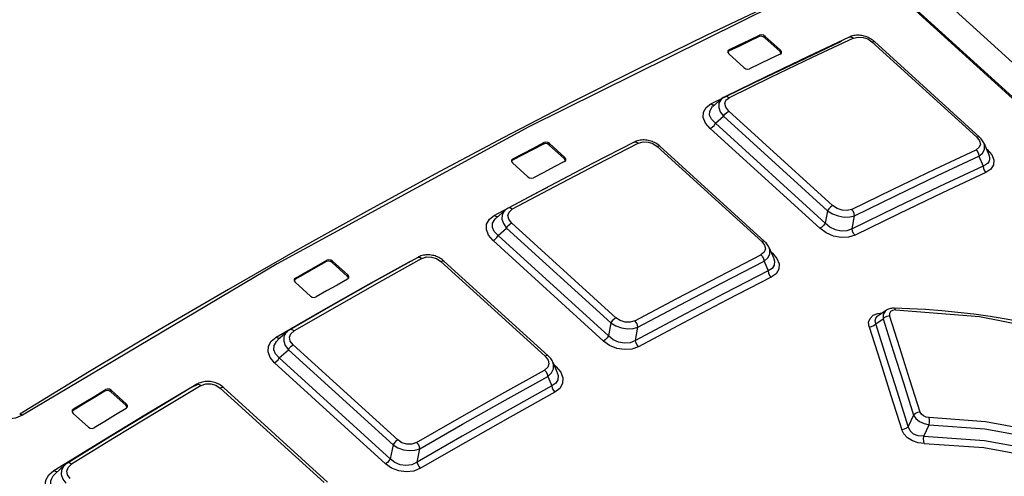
# Model space of a CAD drawing. Extents: x 0 to 594, y 0 to 420.
# Tile 76 of 103: x 509.3 to 514.06, y 136.49 to 138.7. Entities that reach past the tile are written whole.
import ezdxf

# ---------------------------------------------------------------- set-up
doc = ezdxf.new("R2010")
doc.units = 0
doc.header["$LTSCALE"] = 32.67
doc.layers.get('0').update_dxf_attribs({"linetype": 'CONTINUOUS'})

msp = doc.modelspace()

# ---------------------------------------------------------------- linework, layer by layer
at = {"color": 7, "linetype": 'CONTINUOUS'}
for p, q in [((510.1178, 142.1188), (518.8206, 134.1975)), ((510.0236, 142.038), (518.5498, 134.2775)), ((512.9749, 138.5566), (512.9012, 138.6237)), ((512.8994, 138.6167), (512.9731, 138.5497)), ((513.4297, 138.5979), (513.9373, 138.1359)), ((512.7238, 138.5512), (512.72, 138.5477)), ((512.7249, 138.5391), (512.7986, 138.4721)), ((512.6903, 138.3212), (512.6474, 138.2838)), ((512.6935, 138.3238), (512.6902, 138.321)), ((511.8567, 138.0976), (511.9304, 138.0305)), ((511.9322, 138.0374), (511.8585, 138.1045)), ((513.9595, 138.1056), (513.9827, 138.0496)), ((512.3922, 138.0916), (512.8982, 137.631)), ((511.6789, 138.0237), (511.675, 138.0197)), ((511.6798, 138.0109), (511.7535, 137.9438)), ((513.9349, 138.0438), (513.9547, 137.9959)), ((511.643, 137.782), (511.5995, 137.7435)), ((511.6449, 137.7835), (511.6429, 137.7818)), ((511.5991, 137.7431), (511.5991, 137.7432)), ((513.3218, 137.6924), (513.3334, 137.7552)), ((512.9205, 137.6006), (512.9425, 137.5478)), ((510.8071, 137.5292), (510.8808, 137.4621)), ((510.8826, 137.469), (510.8089, 137.5361)), ((511.3477, 137.5361), (511.8521, 137.0769)), ((512.8956, 137.5355), (512.9153, 137.4885)), ((512.9427, 137.5473), (512.9428, 137.5472)), ((510.6271, 137.447), (510.623, 137.4427)), ((510.6278, 137.4335), (510.7015, 137.3664)), ((513.4862, 137.2975), (513.445, 137.2689)), ((510.5891, 137.194), (510.5448, 137.1543)), ((510.5901, 137.1948), (510.589, 137.1938)), ((512.2736, 137.1524), (512.2857, 137.216)), ((510.5443, 137.1538), (510.5444, 137.154)), ((511.8744, 137.0464), (511.8956, 136.9962)), ((511.8493, 136.9781), (511.8689, 136.9317)), ((511.8957, 136.9958), (511.8958, 136.9957)), ((509.8117, 136.8436), (509.738, 136.9107)), ((510.282, 136.9238), (510.7847, 136.4662)), ((509.7362, 136.9038), (509.8099, 136.8367)), ((509.554, 136.8133), (509.5497, 136.8086)), ((509.5545, 136.799), (509.6282, 136.7319)), ((511.2187, 136.5634), (511.2313, 136.6281)), ((509.5141, 136.5491), (509.4685, 136.5076)), ((509.5183, 136.5526), (509.514, 136.5489))]:
    msp.add_line(p, q, dxfattribs=at)
at = {"color": 9, "linetype": 'CONTINUOUS'}
for p, q in [((518.5416, 134.2773), (510.0154, 142.0378)), ((512.8719, 138.6222), (512.8738, 138.6291)), ((512.9012, 138.6237), (512.8994, 138.6167)), ((513.9246, 138.1354), (513.4171, 138.5974)), ((512.7256, 138.5581), (512.7238, 138.5512)), ((512.9731, 138.5497), (512.9749, 138.5566)), ((512.7246, 138.262), (513.2273, 137.8044)), ((512.6605, 138.2028), (512.6994, 138.2366)), ((512.6605, 138.2028), (513.1911, 137.7198)), ((513.2021, 137.7791), (512.6994, 138.2366)), ((512.6354, 138.1775), (513.166, 137.6945)), ((511.829, 138.1023), (511.8309, 138.1092)), ((511.8585, 138.1045), (511.8567, 138.0976)), ((512.8845, 137.63), (512.3784, 138.0906)), ((513.9755, 138.0761), (513.9694, 138.0815)), ((513.9755, 138.0761), (513.9721, 138.0751)), ((511.6807, 138.0306), (511.6789, 138.0237)), ((511.9304, 138.0305), (511.9322, 138.0374)), ((513.2021, 137.7791), (513.1911, 137.7198)), ((511.6746, 137.7208), (512.1791, 137.2617)), ((511.6092, 137.6596), (511.6506, 137.6961)), ((512.155, 137.2369), (511.6506, 137.6961)), ((511.5852, 137.6349), (512.119, 137.149)), ((511.6092, 137.6596), (512.143, 137.1737)), ((512.9364, 137.5749), (512.9281, 137.5824)), ((512.9364, 137.5749), (512.9318, 137.5734)), ((510.7792, 137.5332), (510.7811, 137.5401)), ((510.8089, 137.5361), (510.8071, 137.5292)), ((511.1864, 137.5363), (511.195, 137.5395)), ((511.1864, 137.5363), (511.1877, 137.5354)), ((511.8372, 137.0753), (511.3328, 137.5345)), ((510.6289, 137.4539), (510.6271, 137.447)), ((510.8808, 137.4621), (510.8826, 137.469)), ((513.4357, 137.2327), (513.4711, 137.2572)), ((512.155, 137.2369), (512.143, 137.1737)), ((510.5511, 137.0674), (510.5951, 137.1067)), ((511.1012, 136.6461), (510.5951, 137.1067)), ((510.618, 137.1309), (511.1241, 136.6702)), ((510.5511, 137.0674), (511.088, 136.5787)), ((510.5283, 137.0433), (511.0651, 136.5546)), ((511.8903, 137.0243), (511.8796, 137.034)), ((511.8903, 137.0243), (511.8846, 137.0222)), ((509.7081, 136.9071), (509.71, 136.914)), ((509.738, 136.9107), (509.7362, 136.9038)), ((510.1195, 136.9231), (510.1224, 136.9212)), ((510.7686, 136.464), (510.266, 136.9215)), ((509.5558, 136.8202), (509.554, 136.8133)), ((509.8099, 136.8367), (509.8117, 136.8436)), ((513.6191, 136.79), (513.5928, 136.7348)), ((513.6684, 136.688), (513.6944, 136.7439)), ((511.1012, 136.6461), (511.088, 136.5787))]:
    msp.add_line(p, q, dxfattribs=at)
at = {"color": 7, "linetype": 'CONTINUOUS'}
for points in [[(512.9396, 138.7814), (512.6159, 138.6273), (512.2904, 138.4677), (511.9633, 138.3027), (511.6345, 138.1324), (511.3042, 137.9568), (510.9725, 137.776), (510.6395, 137.5899), (510.3052, 137.3987), (509.9697, 137.2025), (509.6332, 137.0011), (509.2958, 136.7948)], [(513.3081, 138.6202), (513.1085, 138.5262), (512.9069, 138.4296), (512.7061, 138.3316)], [(512.8719, 138.6222), (512.8226, 138.5987), (512.7732, 138.575), (512.7238, 138.5512)], [(512.7256, 138.5581), (512.7751, 138.5819), (512.8244, 138.6056), (512.8738, 138.6291)], [(512.8994, 138.6167), (512.8909, 138.6219), (512.8807, 138.624), (512.8719, 138.6222)], [(512.9012, 138.6237), (512.8926, 138.6289), (512.8827, 138.6309), (512.8738, 138.6291)], [(513.4297, 138.5979), (513.4262, 138.601), (513.4211, 138.605), (513.4157, 138.6088), (513.4102, 138.6123), (513.4045, 138.6154), (513.3987, 138.6182), (513.3927, 138.6207), (513.3867, 138.6229), (513.3806, 138.6247), (513.3744, 138.6262), (513.3682, 138.6274), (513.3619, 138.6283), (513.3556, 138.6288), (513.3492, 138.629), (513.3428, 138.6288), (513.3365, 138.6282), (513.3301, 138.6272), (513.3239, 138.6258), (513.3178, 138.624), (513.3119, 138.6218), (513.3081, 138.6202)], [(512.7256, 138.5581), (512.7203, 138.553), (512.7199, 138.5517)], [(512.7199, 138.5517), (512.7201, 138.5462), (512.7249, 138.5391)], [(512.9742, 138.5377), (512.9249, 138.5142), (512.8755, 138.4905), (512.8261, 138.4667)], [(512.9779, 138.5413), (512.9779, 138.5428), (512.9731, 138.5497)], [(512.9742, 138.5377), (512.9795, 138.5428), (512.98, 138.5441)], [(512.98, 138.5441), (512.9797, 138.5495), (512.9749, 138.5566)], [(512.7986, 138.4721), (512.8073, 138.4669), (512.8171, 138.4649), (512.8261, 138.4667)], [(512.7061, 138.3316), (512.7027, 138.3298), (512.6979, 138.3269), (512.6935, 138.3238)], [(512.2681, 138.1118), (512.0657, 138.0075), (511.8613, 137.9004), (511.6578, 137.7921)], [(511.829, 138.1023), (511.779, 138.0763), (511.729, 138.05), (511.6789, 138.0237)], [(511.6807, 138.0306), (511.7308, 138.0569), (511.7808, 138.0831), (511.8309, 138.1092)], [(511.8567, 138.0976), (511.8481, 138.1027), (511.838, 138.1044), (511.829, 138.1023)], [(511.8585, 138.1045), (511.8499, 138.1096), (511.8398, 138.1113), (511.8309, 138.1092)], [(512.3922, 138.0916), (512.3886, 138.0948), (512.3833, 138.0989), (512.3778, 138.1027), (512.3721, 138.1062), (512.3662, 138.1094), (512.3602, 138.1122), (512.354, 138.1147), (512.3478, 138.1168), (512.3415, 138.1185), (512.3352, 138.12), (512.3288, 138.121), (512.3224, 138.1217), (512.3159, 138.1221), (512.3094, 138.1221), (512.3029, 138.1217), (512.2965, 138.1208), (512.2901, 138.1196), (512.2838, 138.118), (512.2777, 138.116), (512.2718, 138.1136), (512.2681, 138.1118)], [(513.9596, 138.1054), (513.9582, 138.1084), (513.9556, 138.1134), (513.9526, 138.1184), (513.949, 138.1233), (513.9451, 138.1281), (513.9406, 138.1328), (513.9373, 138.1359)], [(511.6807, 138.0306), (511.6753, 138.0252), (511.6748, 138.0237)], [(511.6748, 138.0237), (511.675, 138.018), (511.6798, 138.0109)], [(511.9313, 138.0178), (511.8813, 137.9917), (511.8313, 137.9655), (511.7812, 137.9392)], [(511.9352, 138.0217), (511.9352, 138.0234), (511.9304, 138.0305)], [(511.9313, 138.0178), (511.9367, 138.0232), (511.9372, 138.0246)], [(511.9372, 138.0246), (511.937, 138.0303), (511.9322, 138.0374)], [(513.9547, 137.9959), (513.7446, 137.897), (513.5336, 137.7959), (513.3218, 137.6924)], [(511.7535, 137.9438), (511.7621, 137.9387), (511.7722, 137.937), (511.7812, 137.9392)], [(511.6578, 137.7921), (511.6543, 137.7901), (511.6494, 137.7869), (511.6449, 137.7835)], [(512.9205, 137.6004), (512.9185, 137.6049), (512.9159, 137.6097), (512.9129, 137.6144), (512.9094, 137.6191), (512.9056, 137.6236), (512.9013, 137.6281), (512.8982, 137.631)], [(511.2212, 137.5541), (511.0161, 137.4396), (510.8089, 137.3223), (510.603, 137.2039)], [(510.7792, 137.5332), (510.7285, 137.5046), (510.6778, 137.4759), (510.6271, 137.447)], [(510.6289, 137.4539), (510.6797, 137.4828), (510.7304, 137.5115), (510.7811, 137.5401)], [(510.8071, 137.5292), (510.7985, 137.5342), (510.7883, 137.5357), (510.7792, 137.5332)], [(510.8089, 137.5361), (510.8003, 137.5411), (510.7901, 137.5425), (510.7811, 137.5401)], [(511.3477, 137.5361), (511.3442, 137.5391), (511.3391, 137.5431), (511.3337, 137.5469), (511.3281, 137.5503), (511.3224, 137.5534), (511.3165, 137.5562), (511.3105, 137.5586), (511.3044, 137.5607), (511.2983, 137.5624), (511.2921, 137.5638), (511.2858, 137.5649), (511.2795, 137.5656), (511.2733, 137.566), (511.2669, 137.566), (511.2607, 137.5657), (511.2544, 137.565), (511.2482, 137.5639), (511.2421, 137.5625), (511.2361, 137.5607), (511.2303, 137.5585), (511.2247, 137.5559), (511.2212, 137.5541)], [(512.9153, 137.4885), (512.7021, 137.3787), (512.4882, 137.2667), (512.2736, 137.1524)], [(510.6289, 137.4539), (510.6234, 137.4481), (510.6229, 137.4466)], [(510.6229, 137.4466), (510.623, 137.4407), (510.6278, 137.4335)], [(510.8815, 137.4487), (510.8308, 137.42), (510.7801, 137.3913), (510.7294, 137.3625)], [(510.8856, 137.4529), (510.8855, 137.4549), (510.8808, 137.4621)], [(510.8815, 137.4487), (510.887, 137.4544), (510.8875, 137.4559)], [(510.8875, 137.4559), (510.8874, 137.4618), (510.8826, 137.469)], [(510.7015, 137.3664), (510.7102, 137.3614), (510.7203, 137.36), (510.7294, 137.3625)], [(513.5248, 137.3081), (513.5217, 137.3081), (513.5165, 137.3079), (513.5115, 137.3073), (513.5066, 137.3063), (513.5018, 137.3051), (513.4974, 137.3035), (513.4932, 137.3016), (513.4893, 137.2995), (513.4861, 137.2975)], [(514.7606, 137.0703), (514.6868, 137.0962), (514.6105, 137.1214), (514.5338, 137.1451), (514.4566, 137.1674), (514.3791, 137.188), (514.3014, 137.2071), (514.2234, 137.2247), (514.1453, 137.2406), (514.0672, 137.2549), (513.989, 137.2675), (513.9108, 137.2785), (513.8328, 137.2879), (513.7549, 137.2955), (513.6772, 137.3014), (513.5998, 137.3057), (513.5248, 137.3081)], [(510.603, 137.2039), (510.5994, 137.2018), (510.5946, 137.1984), (510.5901, 137.1948)], [(511.8745, 137.0462), (511.8731, 137.0494), (511.8704, 137.0544), (511.8673, 137.0594), (511.8638, 137.0643), (511.8598, 137.0691), (511.8554, 137.0738), (511.8521, 137.0769)], [(510.282, 136.9238), (510.2785, 136.9268), (510.2732, 136.9309), (510.2677, 136.9347), (510.262, 136.9382), (510.2561, 136.9413), (510.2501, 136.9441), (510.2439, 136.9465), (510.2377, 136.9485), (510.2313, 136.9502), (510.225, 136.9515), (510.2185, 136.9525), (510.2121, 136.9531), (510.2057, 136.9533), (510.1992, 136.9532), (510.1928, 136.9527), (510.1865, 136.9518), (510.1802, 136.9505), (510.1741, 136.9489), (510.1681, 136.9468), (510.1623, 136.9444), (510.1567, 136.9417), (510.1532, 136.9397)], [(510.1532, 136.9397), (509.9453, 136.8149), (509.7355, 136.6873), (509.527, 136.5587)], [(509.7081, 136.9071), (509.6568, 136.8759), (509.6054, 136.8447), (509.554, 136.8133)], [(509.5558, 136.8202), (509.6072, 136.8516), (509.6586, 136.8828), (509.71, 136.914)], [(509.7362, 136.9038), (509.7277, 136.9086), (509.7172, 136.9099), (509.7081, 136.9071)], [(509.738, 136.9107), (509.7293, 136.9156), (509.7192, 136.9168), (509.71, 136.914)], [(511.8689, 136.9317), (511.6527, 136.8111), (511.4359, 136.6884), (511.2187, 136.5634)], [(509.5558, 136.8202), (509.5502, 136.814), (509.5497, 136.8125)], [(509.5497, 136.8125), (509.5498, 136.8064), (509.5545, 136.799)], [(509.8104, 136.8225), (509.7591, 136.7914), (509.7077, 136.7601), (509.6563, 136.7287)], [(509.8146, 136.8272), (509.8146, 136.8295), (509.8099, 136.8367)], [(509.8104, 136.8225), (509.816, 136.8287), (509.8165, 136.8302)], [(509.8165, 136.8302), (509.8165, 136.8363), (509.8117, 136.8436)], [(509.6282, 136.7319), (509.637, 136.727), (509.647, 136.7259), (509.6563, 136.7287)], [(509.527, 136.5587), (509.5233, 136.5563), (509.5183, 136.5526)]]:
    msp.add_lwpolyline(points, dxfattribs=at)
at = {"color": 9, "linetype": 'CONTINUOUS'}
for points in [[(512.953, 138.7778), (511.7576, 138.1861), (510.5413, 137.523), (509.3086, 136.7908)], [(513.3081, 138.6202), (513.3112, 138.6211), (513.3195, 138.6202), (513.3282, 138.6146)], [(513.3281, 138.6146), (513.3508, 138.6204), (513.3746, 138.6188), (513.3973, 138.6109), (513.4171, 138.5974)], [(512.6383, 138.2964), (512.8499, 138.3998), (513.0607, 138.5009), (513.2708, 138.5996)], [(513.3281, 138.6146), (513.1282, 138.5205), (512.9276, 138.4243), (512.7262, 138.326)], [(513.4171, 138.5974), (513.4242, 138.5995), (513.4293, 138.5983), (513.4297, 138.5979)], [(512.7262, 138.326), (512.7178, 138.3315), (512.7096, 138.3326), (512.7061, 138.3316)], [(512.6354, 138.1775), (512.6128, 138.2041), (512.6017, 138.2314), (512.6027, 138.2574), (512.6153, 138.2797), (512.6383, 138.2964)], [(512.6544, 138.2899), (512.6469, 138.2909), (512.6383, 138.2964)], [(512.6901, 138.321), (512.686, 138.3169), (512.6769, 138.3), (512.6762, 138.2798), (512.6839, 138.2582), (512.6994, 138.2366)], [(512.7246, 138.262), (512.7102, 138.2803), (512.7059, 138.2983), (512.7115, 138.3141), (512.7262, 138.326)], [(512.6605, 138.2028), (512.6411, 138.2223), (512.6319, 138.2424), (512.6327, 138.2622), (512.6428, 138.2793), (512.6471, 138.2835)], [(512.6994, 138.2366), (512.7063, 138.2467), (512.7152, 138.2557), (512.7246, 138.262)], [(512.6354, 138.1775), (512.6448, 138.1837), (512.6537, 138.1927), (512.6605, 138.2028)], [(512.288, 138.1062), (512.0852, 138.0016), (511.8818, 137.8951), (511.6777, 137.7865)], [(512.2681, 138.1118), (512.2714, 138.1128), (512.2795, 138.1117), (512.2881, 138.1062)], [(512.288, 138.1062), (512.3106, 138.1128), (512.3348, 138.1119), (512.358, 138.1043), (512.3784, 138.0906)], [(513.9246, 138.1354), (513.9381, 138.1183), (513.9419, 138.1017), (513.9363, 138.0869), (513.9209, 138.0751)], [(513.9373, 138.1359), (513.9369, 138.1363), (513.9318, 138.1375), (513.9246, 138.1354)], [(513.9349, 138.0438), (513.9525, 138.0588), (513.9618, 138.0764), (513.9625, 138.0957), (513.9596, 138.1054)], [(512.3784, 138.0906), (512.3861, 138.0932), (512.3916, 138.0921), (512.3922, 138.0916)], [(513.3189, 137.7864), (513.5203, 137.8848), (513.721, 137.981), (513.9209, 138.0751)], [(513.9209, 138.0752), (513.9282, 138.0663), (513.9331, 138.0553), (513.9349, 138.0438)], [(513.9827, 138.0495), (513.984, 138.0461), (513.9863, 138.0357), (513.9859, 138.0259), (513.9828, 138.0169), (513.9767, 138.0086), (513.9674, 138.0015), (513.9547, 137.9958)], [(513.9755, 138.0761), (513.9968, 138.0509), (514.0068, 138.0256), (514.0054, 138.0016), (513.9926, 137.9808), (513.9687, 137.9644)], [(513.3334, 137.7552), (513.5346, 137.8535), (513.7351, 137.9497), (513.9349, 138.0438)], [(513.9687, 137.9644), (513.7586, 137.8657), (513.5478, 137.7646), (513.3361, 137.6612)], [(513.9548, 137.9959), (513.9565, 137.9845), (513.9614, 137.9735), (513.9687, 137.9644)], [(511.5909, 137.7568), (511.8052, 137.871), (511.8495, 137.8942)], [(511.6428, 137.7818), (511.638, 137.7769), (511.6288, 137.7595), (511.6279, 137.7389), (511.6353, 137.7173), (511.6506, 137.6961)], [(511.6746, 137.7208), (511.6606, 137.739), (511.6567, 137.7572), (511.6625, 137.7735), (511.6777, 137.7865)], [(511.6777, 137.7865), (511.6694, 137.792), (511.6614, 137.7933), (511.6578, 137.7922)], [(513.2273, 137.8044), (513.2179, 137.7982), (513.2089, 137.7892), (513.2021, 137.7791)], [(513.2021, 137.7791), (513.2264, 137.7645), (513.2539, 137.7543), (513.2827, 137.7491), (513.3098, 137.7495), (513.3334, 137.7552)], [(513.3189, 137.7864), (513.2971, 137.7805), (513.2728, 137.7818), (513.2487, 137.79), (513.2273, 137.8044)], [(513.3334, 137.7552), (513.3315, 137.7665), (513.3264, 137.7775), (513.319, 137.7864)], [(511.5852, 137.6349), (511.5631, 137.6613), (511.5526, 137.6887), (511.5541, 137.7152), (511.5672, 137.7385), (511.5909, 137.7568)], [(511.6092, 137.6596), (511.5903, 137.679), (511.5817, 137.6993), (511.5831, 137.7198), (511.5937, 137.7378), (511.5991, 137.7431)], [(511.6069, 137.7501), (511.5994, 137.7512), (511.5909, 137.7568)], [(511.6506, 137.6961), (511.6571, 137.7058), (511.6656, 137.7145), (511.6746, 137.7208)], [(513.1911, 137.7198), (513.1843, 137.7097), (513.1754, 137.7008), (513.166, 137.6945)], [(513.3218, 137.6924), (513.2966, 137.6829), (513.2693, 137.6813), (513.2408, 137.6873), (513.2146, 137.7001), (513.1911, 137.7198)], [(513.3361, 137.6612), (513.3046, 137.6513), (513.2689, 137.65), (513.2319, 137.6573), (513.1967, 137.6724), (513.166, 137.6945)], [(513.3362, 137.6612), (513.3288, 137.6702), (513.3237, 137.6812), (513.3218, 137.6924)], [(511.5852, 137.6349), (511.5942, 137.6412), (511.6027, 137.6499), (511.6092, 137.6596)], [(512.8845, 137.63), (512.8982, 137.6123), (512.9021, 137.5948), (512.8963, 137.5791), (512.8809, 137.5665)], [(512.8982, 137.631), (512.8977, 137.6315), (512.8921, 137.6325), (512.8845, 137.63)], [(512.8956, 137.5355), (512.9134, 137.5513), (512.9229, 137.5697), (512.9237, 137.5897), (512.9206, 137.6004)], [(512.9364, 137.5749), (512.9581, 137.549), (512.9684, 137.5226), (512.9668, 137.4972), (512.9538, 137.475), (512.93, 137.4574)], [(510.5367, 137.1683), (510.7537, 137.2931), (510.9703, 137.4158), (511.1864, 137.5363)], [(511.2411, 137.5484), (511.0354, 137.4336), (510.8292, 137.3168), (510.6226, 137.1982)], [(511.2212, 137.5541), (511.2248, 137.5553), (511.2326, 137.554), (511.241, 137.5484)], [(511.2411, 137.5484), (511.2635, 137.5558), (511.288, 137.5556), (511.3118, 137.5483), (511.3328, 137.5345)], [(511.3328, 137.5345), (511.341, 137.5375), (511.3469, 137.5367), (511.3477, 137.5361)], [(512.2706, 137.2469), (512.4746, 137.3554), (512.6781, 137.462), (512.8809, 137.5665)], [(512.2857, 137.216), (512.4896, 137.3245), (512.6929, 137.431), (512.8956, 137.5355)], [(512.8809, 137.5666), (512.8883, 137.5577), (512.8935, 137.5468), (512.8956, 137.5355)], [(512.9428, 137.5472), (512.9463, 137.5352), (512.9449, 137.5158), (512.9347, 137.5003), (512.9153, 137.4885)], [(512.9153, 137.4885), (512.9173, 137.4774), (512.9224, 137.4665), (512.93, 137.4574)], [(512.93, 137.4574), (512.7169, 137.3477), (512.5031, 137.2357), (512.2888, 137.1216)], [(513.404, 137.2175), (513.4014, 137.2397), (513.4081, 137.2589), (513.4238, 137.274), (513.4464, 137.283), (513.4683, 137.2851)], [(513.4861, 137.2975), (513.4814, 137.2936), (513.4717, 137.2775), (513.4711, 137.2572)], [(513.5308, 137.2994), (513.5172, 137.2976), (513.5072, 137.2919), (513.5021, 137.2831), (513.5028, 137.2722)], [(513.5308, 137.2994), (513.5279, 137.3059), (513.5248, 137.3081)], [(513.5308, 137.2994), (513.9373, 137.267), (514.3632, 137.1844), (514.7577, 137.0636)], [(512.1791, 137.2617), (512.17, 137.2554), (512.1615, 137.2466), (512.155, 137.2369)], [(512.2706, 137.2469), (512.2482, 137.2398), (512.2238, 137.2403), (512.2, 137.2478), (512.1791, 137.2617)], [(512.2857, 137.216), (512.2834, 137.2271), (512.2781, 137.2379), (512.2706, 137.2469)], [(513.4357, 137.2327), (513.4323, 137.2477), (513.4364, 137.2603), (513.445, 137.2689)], [(513.4711, 137.2572), (513.4792, 137.2649), (513.4904, 137.2702), (513.5028, 137.2722)], [(513.4711, 137.2572), (513.5206, 137.1018), (513.57, 136.946), (513.6191, 136.79)], [(513.6506, 136.8049), (513.6014, 136.961), (513.5522, 137.1168), (513.5028, 137.2722)], [(510.5889, 137.1938), (510.5834, 137.188), (510.574, 137.17), (510.5729, 137.1492), (510.5801, 137.1277), (510.5951, 137.1067)], [(510.618, 137.1309), (510.6044, 137.1488), (510.6007, 137.1671), (510.6068, 137.1841), (510.6226, 137.1982)], [(510.6226, 137.1981), (510.6143, 137.2037), (510.6066, 137.2051), (510.603, 137.2039)], [(512.155, 137.2369), (512.1791, 137.2226), (512.2062, 137.2129), (512.2348, 137.2085), (512.2619, 137.2095), (512.2857, 137.216)], [(513.404, 137.2177), (513.416, 137.2196), (513.4272, 137.2248), (513.4357, 137.2327)], [(513.404, 137.2175), (513.4566, 137.052), (513.509, 136.8862), (513.5614, 136.72)], [(513.5928, 136.7348), (513.5407, 136.9011), (513.4883, 137.067), (513.4357, 137.2327)], [(510.5283, 137.0433), (510.5066, 137.0695), (510.4967, 137.097), (510.4986, 137.1241), (510.5122, 137.1484), (510.5367, 137.1683)], [(510.5511, 137.0674), (510.5328, 137.0867), (510.5248, 137.1071), (510.5266, 137.1282), (510.5378, 137.1472), (510.5443, 137.1538)], [(510.5526, 137.1613), (510.5451, 137.1626), (510.5366, 137.1682)], [(512.143, 137.1737), (512.1365, 137.1641), (512.128, 137.1553), (512.119, 137.149)], [(512.2888, 137.1216), (512.2565, 137.1101), (512.2206, 137.1074), (512.1837, 137.1135), (512.149, 137.1277), (512.119, 137.149)], [(512.2736, 137.1524), (512.2477, 137.1411), (512.2201, 137.1381), (512.1915, 137.143), (512.1658, 137.1549), (512.143, 137.1737)], [(512.2888, 137.1216), (512.2813, 137.1305), (512.2759, 137.1414), (512.2736, 137.1524)], [(510.5951, 137.1067), (510.6013, 137.116), (510.6093, 137.1245), (510.618, 137.1309)], [(510.5283, 137.0433), (510.5369, 137.0497), (510.545, 137.0581), (510.5511, 137.0674)], [(511.8372, 137.0753), (511.8512, 137.0571), (511.8551, 137.0388), (511.8492, 137.0221), (511.8339, 137.0088)], [(511.8521, 137.0769), (511.8514, 137.0775), (511.8454, 137.0784), (511.8372, 137.0753)], [(511.2155, 136.6585), (511.422, 136.7772), (511.6282, 136.894), (511.8339, 137.0088)], [(511.8339, 137.0088), (511.8413, 137), (511.8468, 136.9892), (511.8493, 136.9781)], [(511.8493, 136.9781), (511.8673, 136.9946), (511.877, 137.0138), (511.8779, 137.0345), (511.8745, 137.0462)], [(511.8903, 137.0243), (511.9124, 136.9978), (511.9229, 136.9702), (511.9213, 136.9435), (511.9081, 136.9198), (511.8843, 136.901)], [(511.2313, 136.6281), (511.4378, 136.7467), (511.6438, 136.8634), (511.8493, 136.9781)], [(511.8958, 136.9957), (511.8997, 136.9822), (511.8983, 136.9616), (511.888, 136.9447), (511.8689, 136.9317)], [(509.4612, 136.5226), (509.681, 136.6582), (509.9005, 136.7917), (510.1195, 136.9232)], [(510.1728, 136.9339), (509.9643, 136.8087), (509.7554, 136.6816), (509.5463, 136.5528)], [(510.1195, 136.9232), (510.1519, 136.9363), (510.1536, 136.9365)], [(510.1532, 136.9397), (510.1568, 136.9409), (510.1644, 136.9394), (510.1727, 136.9338)], [(510.1728, 136.9339), (510.1952, 136.942), (510.22, 136.9425), (510.2444, 136.9355), (510.266, 136.9215)], [(510.266, 136.9215), (510.2747, 136.9251), (510.281, 136.9245), (510.282, 136.9238)], [(511.8689, 136.9317), (511.8713, 136.9209), (511.8767, 136.9101), (511.8843, 136.901)], [(511.8843, 136.901), (511.6682, 136.7805), (511.4516, 136.6579), (511.2346, 136.533)], [(509.3086, 136.7908), (509.2751, 136.7764), (509.2358, 136.7711), (509.1949, 136.7755), (509.1568, 136.7893), (509.1257, 136.8106)], [(509.2958, 136.7948), (509.3017, 136.7951), (509.3086, 136.7908)], [(513.6506, 136.8049), (513.6386, 136.803), (513.6275, 136.7978), (513.6191, 136.79)], [(513.6191, 136.79), (513.6303, 136.7743), (513.6482, 136.7603), (513.6705, 136.7497), (513.6944, 136.7439)], [(513.6935, 136.7783), (513.679, 136.7806), (513.6662, 136.7863), (513.6564, 136.7946), (513.6506, 136.8049)], [(513.6944, 136.7439), (513.6955, 136.7557), (513.6952, 136.7678), (513.6935, 136.7783)], [(514.5551, 136.6212), (514.2751, 136.7023), (513.9665, 136.7583), (513.6935, 136.7783)], [(513.5928, 136.7348), (513.5848, 136.7273), (513.5737, 136.722), (513.5614, 136.72)], [(513.6697, 136.6535), (513.6407, 136.657), (513.6135, 136.6663), (513.5897, 136.6809), (513.5719, 136.6994), (513.5614, 136.72)], [(513.6684, 136.688), (513.6415, 136.6897), (513.6186, 136.6991), (513.6018, 136.7147), (513.5928, 136.7348)], [(513.6944, 136.7439), (513.9629, 136.7239), (514.2669, 136.6686), (514.5436, 136.5882)], [(511.1241, 136.6702), (511.1154, 136.6638), (511.1074, 136.6554), (511.1012, 136.6461)], [(511.2155, 136.6585), (511.1925, 136.6504), (511.168, 136.65), (511.1445, 136.6569), (511.1241, 136.6702)], [(513.6696, 136.6536), (513.6678, 136.6639), (513.6674, 136.6761), (513.6684, 136.688)], [(513.6684, 136.688), (513.9611, 136.6676), (514.2555, 136.6142), (514.5467, 136.5291)], [(511.1012, 136.6461), (511.1249, 136.6321), (511.1517, 136.6229), (511.1801, 136.619), (511.2071, 136.6208), (511.2313, 136.6281)], [(511.2313, 136.6281), (511.2286, 136.6388), (511.2231, 136.6495), (511.2154, 136.6585)], [(513.6697, 136.6535), (513.9586, 136.6331), (514.2486, 136.5802), (514.5348, 136.4963)], [(511.088, 136.5787), (511.0818, 136.5695), (511.0738, 136.561), (511.0651, 136.5546)], [(511.2187, 136.5635), (511.1919, 136.5504), (511.1639, 136.546), (511.1354, 136.5498), (511.1101, 136.5608), (511.088, 136.5787)], [(509.5139, 136.5488), (509.5076, 136.5422), (509.4981, 136.5236), (509.4968, 136.5024), (509.5038, 136.4809), (509.5185, 136.4604)], [(509.5403, 136.4838), (509.527, 136.5016), (509.5236, 136.52), (509.53, 136.5375), (509.5463, 136.5528)], [(509.5463, 136.5527), (509.5381, 136.5583), (509.5307, 136.5599), (509.527, 136.5587)], [(511.2346, 136.533), (511.2015, 136.5199), (511.1655, 136.5159), (511.1286, 136.5208), (511.0943, 136.5341), (511.0651, 136.5546)], [(511.2345, 136.533), (511.227, 136.5418), (511.2214, 136.5525), (511.2187, 136.5635)], [(509.45, 136.3946), (509.4289, 136.4206), (509.4195, 136.4481), (509.4219, 136.4757), (509.4359, 136.501), (509.4612, 136.5226)], [(509.4718, 136.418), (509.4609, 136.4279), (509.453, 136.4386), (509.4482, 136.4497), (509.4461, 136.4611), (509.447, 136.4727), (509.4508, 136.4844), (509.4578, 136.496), (509.4685, 136.5076)], [(509.4771, 136.5155), (509.4768, 136.5154), (509.4694, 136.5169), (509.4611, 136.5226)]]:
    msp.add_lwpolyline(points, dxfattribs=at)

doc.saveas('drawing.dxf')
